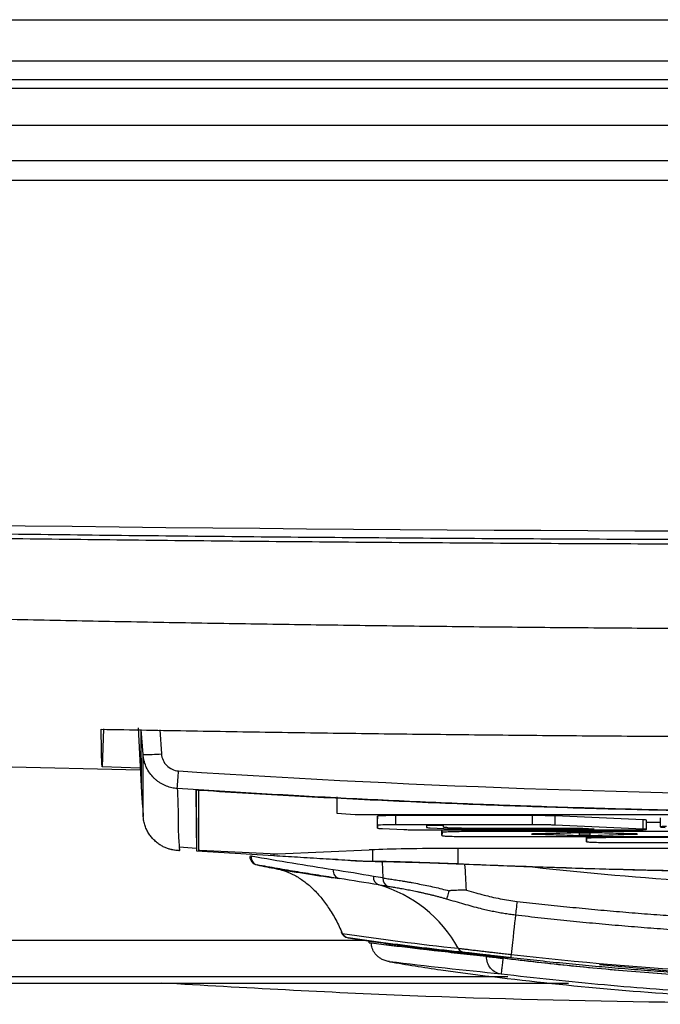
# Model space of a CAD drawing. Header units: millimetres. Extents: x 155400 to 158181, y 110534 to 115156.
# Tile 86 of 121: x 157022 to 157057, y 113661 to 113714. Entities that reach past the tile are written whole.
import ezdxf

# ---------------------------------------------------------------- set-up
doc = ezdxf.new("R2010")
doc.units = ezdxf.units.MM

msp = doc.modelspace()

# ---------------------------------------------------------------- linework, layer by layer
at = {"color": 7, "linetype": 'Continuous', "lineweight": 25}
for p, q in [((156852.324, 113714.333), (157288.824, 113714.333)), ((157280.324, 113712.083), (156860.824, 113712.083)), ((156860.824, 113711.083), (157280.324, 113711.083)), ((157289.449, 113710.583), (156851.699, 113710.583)), ((157289.449, 113708.583), (156851.699, 113708.583)), ((157139.075, 113706.653), (157002.046, 113706.653)), ((157234.576, 113705.583), (156906.573, 113705.583)), ((157026.375, 113675.768), (157026.302, 113673.685)), ((157028.258, 113675.811), (157028.424, 113672.644)), ((157028.415, 113675.718), (157028.424, 113672.644)), ((157028.53, 113674.372), (157028.436, 113675.718)), ((157029.436, 113675.709), (157029.527, 113674.404)), ((157003.017, 113674.125), (157028.377, 113673.539)), ((157028.373, 113673.623), (157026.302, 113673.685)), ((157031.571, 113669.147), (157031.57, 113672.398)), ((157039.073, 113672.068), (157039.07, 113671.172)), ((157031.432, 113670.929), (157031.432, 113669.13)), ((157041.07, 113671.11), (157100.07, 113671.11)), ((157041.288, 113671.011), (157041.288, 113670.86)), ((157041.288, 113670.512), (157041.288, 113671.011)), ((157049.721, 113671.042), (157042.288, 113671.042)), ((157042.288, 113670.543), (157042.288, 113671.042)), ((157049.721, 113670.543), (157049.721, 113671.042)), ((157055.738, 113670.811), (157050.95, 113671.023)), ((157050.95, 113670.523), (157050.95, 113671.023)), ((157056.67, 113670.927), (157056.67, 113670.428)), ((157041.288, 113670.361), (157041.288, 113670.86)), ((157041.288, 113670.512), (157041.288, 113670.361)), ((157049.721, 113670.543), (157042.288, 113670.543)), ((157044.875, 113670.494), (157043.949, 113670.494)), ((157043.949, 113670.494), (157043.949, 113670.396)), ((157044.148, 113670.376), (157045.28, 113670.326)), ((157044.874, 113670.411), (157044.875, 113670.494)), ((157045.858, 113670.351), (157045.119, 113670.383)), ((157055.738, 113670.312), (157050.95, 113670.523)), ((157055.738, 113670.312), (157055.738, 113670.811)), ((157055.919, 113670.294), (157055.919, 113670.794)), ((157056.67, 113670.67), (157055.919, 113670.67)), ((157041.557, 113670.334), (157042.715, 113670.283)), ((157043.945, 113670.263), (157054.919, 113670.263)), ((157044.795, 113669.951), (157044.795, 113670.263)), ((157044.796, 113670.124), (157044.795, 113669.951)), ((157044.796, 113670.124), (157044.796, 113670.263)), ((157046.181, 113670.312), (157053.078, 113670.312)), ((157046.295, 113669.905), (157058.811, 113669.905)), ((157046.296, 113670.17), (157046.296, 113670.263)), ((157058.812, 113670.17), (157046.296, 113670.17)), ((157052.455, 113670.34), (157046.701, 113670.34)), ((157052.183, 113670.122), (157049.827, 113670.049)), ((157049.827, 113670.026), (157052.182, 113669.953)), ((157052.253, 113670.075), (157052.253, 113670)), ((157053.078, 113670.312), (157052.455, 113670.34)), ((157052.65, 113669.623), (157052.65, 113669.905)), ((157052.65, 113669.796), (157052.65, 113669.905)), ((157052.854, 113670), (157052.854, 113670.075)), ((157055.28, 113670.049), (157052.925, 113670.122)), ((157052.925, 113669.953), (157055.28, 113670.026)), ((157054.15, 113669.843), (157054.15, 113669.905)), ((157067.563, 113669.843), (157054.15, 113669.843)), ((157030.499, 113669.351), (157030.512, 113669.139)), ((157030.499, 113669.339), (157031.43, 113669.266)), ((157052.65, 113669.796), (157052.65, 113669.623)), ((157054.15, 113669.577), (157067.562, 113669.577)), ((157030.078, 113669.189), (157030.453, 113669.137)), ((157031.432, 113669.13), (157035.648, 113668.869)), ((157031.611, 113669.142), (157031.595, 113669.143)), ((157035.443, 113668.956), (157031.611, 113669.142)), ((157035.648, 113668.952), (157035.648, 113668.869)), ((157035.858, 113668.956), (157040.831, 113669.173)), ((157041.014, 113669.181), (157041.014, 113668.563)), ((157095.49, 113669.254), (157045.659, 113669.254)), ((157045.659, 113669.254), (157045.659, 113668.427)), ((157038.755, 113668.693), (157039.118, 113668.666)), ((157039.117, 113668.654), (157041.513, 113668.53)), ((157041.547, 113668.532), (157041.584, 113667.648)), ((157009.054, 113664.268), (157040.529, 113664.268)), ((157039.689, 113664.4), (157040.89, 113664.212)), ((157040.845, 113664.218), (157040.83, 113664.22)), ((157040.841, 113664.218), (157040.845, 113664.218)), ((157040.841, 113664.119), (157040.841, 113664.218)), ((157040.841, 113664.119), (157040.954, 113664.101)), ((157048.037, 113663.356), (157048.537, 113663.317)), ((157048.377, 113662.271), (157009.054, 113662.271))]:
    msp.add_line(p, q, dxfattribs=at)
at = {"color": 7, "linetype": 'Continuous', "lineweight": 25, "flags": 128}
for points in [[(157052.422, 113670.108), (157051.209, 113670.071), (157050.256, 113670.042)], [(157050.256, 113670.033), (157051.469, 113669.996), (157052.422, 113669.967)], [(157054.851, 113670.042), (157053.638, 113670.079), (157052.685, 113670.108)], [(157052.685, 113669.967), (157053.898, 113670.004), (157054.851, 113670.033)], [(157048.789, 113665.626), (157048.768, 113665.429), (157048.745, 113665.21), (157048.719, 113664.971), (157048.69, 113664.711), (157048.659, 113664.432), (157048.627, 113664.135), (157048.592, 113663.82), (157048.555, 113663.488)]]:
    msp.add_lwpolyline(points, dxfattribs=at)
at = {"color": 7, "linetype": 'Continuous', "lineweight": 25}
for centre, radius, start, end in [((157028.821, 113680.963), 6.597, 267.4702, 276.1463), ((156929.504, 113679.928), 101.161, 355.79801, 356.34251), ((157031.734, 113670.68), 1.726, 88.9241, 95.4664), ((157040.571, 113687.34), 16.238, 264.6986, 271.7628), ((157031.593, 113669.216), 0.0729, 252.4558, 272.1014), ((157034.419, 113668.553), 0.279, 89.4049, 108.1347), ((157034.831, 113668.849), 0.5, 183.6053, 258.5881), ((157034.861, 113668.782), 0.442, 173.6082, 253.7951), ((157035.655, 113674.93), 5.977, 267.9654, 271.9472), ((157042.76, 113624.851), 44.364, 92.0902, 92.4929), ((157039.317, 113668.047), 0.446, 174.027, 254.9564), ((157041.515, 113667.689), 0.451, 174.2773, 249.2899), ((157039.407, 113660.387), 7.151, 28.7206, 74.1843), ((157042.039, 113667.606), 0.457, 174.7874, 248.2364), ((157039.414, 113664.74), 0.113, 177.7301, 246.9915), ((157039.768, 113664.893), 0.5, 203.2298, 260.468), ((157039.766, 113664.838), 0.445, 206.978, 260.0535), ((157046.069, 113664.038), 0.446, 208.8319, 261.7834), ((157057.721, 113662.418), 9.228, 173.34, 174.4639)]:
    msp.add_arc(centre, radius, start, end, dxfattribs=at)
msp.add_ellipse((157045.659, 113669.079), major_axis=(5.688, 0), ratio=0.030883, start_param=1.570796, end_param=2.488378, dxfattribs=at)
for points, knots in [([(156907.393, 113689.935), (156961.76, 113687.648), (157016.169, 113686.505), (157124.998, 113686.505), (157179.389, 113687.648), (157233.756, 113689.935)], [0, 0, 0, 0, 0.5, 0.5, 1, 1, 1, 1]), ([(157233.777, 113689.462), (157231.645, 113689.373), (157227.38, 113689.196), (157220.983, 113688.943), (157214.586, 113688.7), (157208.188, 113688.468), (157201.79, 113688.247), (157195.392, 113688.036), (157188.993, 113687.835), (157182.594, 113687.645), (157176.194, 113687.466), (157169.794, 113687.297), (157163.394, 113687.139), (157156.994, 113686.991), (157150.594, 113686.854), (157144.193, 113686.727), (157137.792, 113686.611), (157131.391, 113686.506), (157124.989, 113686.411), (157118.588, 113686.327), (157112.187, 113686.253), (157105.785, 113686.189), (157099.383, 113686.137), (157092.981, 113686.094), (157086.579, 113686.063), (157080.177, 113686.042), (157073.776, 113686.031), (157067.374, 113686.031), (157060.972, 113686.042), (157054.57, 113686.063), (157048.168, 113686.094), (157041.766, 113686.137), (157035.364, 113686.189), (157028.963, 113686.253), (157022.561, 113686.327), (157016.16, 113686.411), (157009.758, 113686.506), (157003.357, 113686.611), (156996.956, 113686.727), (156990.556, 113686.854), (156984.155, 113686.991), (156977.755, 113687.139), (156971.355, 113687.297), (156964.955, 113687.466), (156958.556, 113687.645), (156952.156, 113687.835), (156945.758, 113688.036), (156939.359, 113688.247), (156932.961, 113688.468), (156926.563, 113688.7), (156920.166, 113688.943), (156913.769, 113689.196), (156909.504, 113689.373), (156907.372, 113689.462)], [0, 0, 0, 0, 0.019608, 0.039216, 0.058824, 0.078432, 0.098039, 0.117647, 0.137255, 0.156863, 0.176471, 0.196079, 0.215687, 0.235294, 0.254902, 0.27451, 0.294118, 0.313726, 0.333334, 0.352941, 0.372549, 0.392157, 0.411765, 0.431373, 0.45098, 0.470588, 0.490196, 0.509804, 0.529412, 0.54902, 0.568627, 0.588235, 0.607843, 0.627451, 0.647059, 0.666666, 0.686274, 0.705882, 0.72549, 0.745098, 0.764706, 0.784313, 0.803921, 0.823529, 0.843137, 0.862745, 0.882353, 0.901961, 0.921568, 0.941176, 0.960784, 0.980392, 1, 1, 1, 1]), ([(156944.841, 113687.849), (156946.94, 113687.782), (156951.137, 113687.647), (156957.434, 113687.458), (156963.731, 113687.278), (156970.029, 113687.109), (156976.326, 113686.95), (156982.624, 113686.802), (156988.923, 113686.664), (156995.221, 113686.535), (157001.52, 113686.418), (157007.818, 113686.31), (157014.117, 113686.213), (157020.416, 113686.126), (157026.716, 113686.049), (157033.015, 113685.983), (157039.314, 113685.927), (157045.614, 113685.881), (157051.914, 113685.845), (157058.213, 113685.82), (157064.513, 113685.805), (157070.813, 113685.8), (157077.112, 113685.806), (157083.412, 113685.822), (157089.711, 113685.848), (157096.011, 113685.884), (157102.311, 113685.931), (157108.61, 113685.988), (157114.909, 113686.055), (157121.209, 113686.132), (157127.508, 113686.22), (157133.807, 113686.318), (157140.105, 113686.426), (157146.404, 113686.545), (157152.702, 113686.674), (157159.001, 113686.813), (157165.298, 113686.962), (157171.596, 113687.122), (157177.894, 113687.292), (157184.191, 113687.472), (157190.488, 113687.662), (157194.685, 113687.797), (157196.784, 113687.865)], [0, 0, 0, 0, 0.025, 0.050001, 0.075001, 0.100001, 0.125002, 0.150002, 0.175002, 0.200002, 0.225002, 0.250002, 0.275002, 0.300002, 0.325001, 0.350001, 0.375001, 0.400001, 0.425, 0.45, 0.475, 0.5, 0.524999, 0.549999, 0.574999, 0.599999, 0.624998, 0.649998, 0.674998, 0.699998, 0.724998, 0.749998, 0.774998, 0.799998, 0.824998, 0.849998, 0.874998, 0.899998, 0.924999, 0.949999, 0.974999, 1, 1, 1, 1]), ([(156990.312, 113682.589), (156991.89, 113682.535), (156995.045, 113682.428), (156999.778, 113682.279), (157004.512, 113682.138), (157009.246, 113682.008), (157013.98, 113681.888), (157018.714, 113681.777), (157023.449, 113681.675), (157028.184, 113681.583), (157032.92, 113681.501), (157037.655, 113681.429), (157042.392, 113681.366), (157047.128, 113681.313), (157051.865, 113681.27), (157056.602, 113681.236), (157061.339, 113681.212), (157066.077, 113681.197), (157072.218, 113681.191), (157079.763, 113681.206), (157088.711, 113681.257), (157097.657, 113681.343), (157106.603, 113681.464), (157115.547, 113681.619), (157124.49, 113681.808), (157133.432, 113682.033), (157142.373, 113682.289), (157148.333, 113682.489), (157151.312, 113682.589)], [0, 0, 0, 0, 0.029408, 0.058816, 0.088223, 0.117632, 0.14704, 0.176449, 0.205859, 0.235269, 0.26468, 0.294092, 0.323505, 0.35292, 0.382336, 0.411753, 0.441172, 0.470593, 0.500016, 0.555586, 0.61115, 0.666709, 0.722264, 0.777815, 0.833363, 0.888909, 0.944455, 1, 1, 1, 1]), ([(157026.258, 113675.739), (157027.899, 113675.709), (157031.181, 113675.649), (157036.105, 113675.571), (157041.028, 113675.504), (157045.953, 113675.447), (157050.877, 113675.4), (157055.801, 113675.363), (157060.726, 113675.337), (157065.651, 113675.321), (157070.575, 113675.315), (157075.5, 113675.32), (157080.425, 113675.335), (157085.349, 113675.36), (157090.273, 113675.396), (157095.198, 113675.442), (157100.122, 113675.498), (157105.045, 113675.565), (157109.969, 113675.641), (157113.251, 113675.7), (157114.892, 113675.73)], [0, 0, 0, 0, 0.055552, 0.111105, 0.16666, 0.222216, 0.277773, 0.333331, 0.388889, 0.444448, 0.500007, 0.555565, 0.611124, 0.666681, 0.722238, 0.777793, 0.833348, 0.8889, 0.944451, 1, 1, 1, 1]), ([(157026.302, 113673.685), (157026.3, 113673.71), (157026.297, 113673.76), (157026.291, 113673.848), (157026.286, 113673.946), (157026.282, 113674.055), (157026.278, 113674.174), (157026.274, 113674.305), (157026.271, 113674.446), (157026.268, 113674.598), (157026.265, 113674.761), (157026.263, 113674.935), (157026.261, 113675.119), (157026.259, 113675.314), (157026.258, 113675.52), (157026.258, 113675.666), (157026.258, 113675.739)], [0, 0, 0, 0, 0.071485, 0.142957, 0.214419, 0.285871, 0.357313, 0.428746, 0.500172, 0.571591, 0.643003, 0.71441, 0.785812, 0.857211, 0.928607, 1, 1, 1, 1]), ([(156972.812, 113675.552), (156972.812, 113674.872), (156972.812, 113674.186), (156972.812, 113672.805), (156972.812, 113672.11), (156972.812, 113670.018), (156972.812, 113668.614), (156972.812, 113666.521), (156972.812, 113665.825), (156972.812, 113664.788), (156972.812, 113664.357), (156972.812, 113663.907), (156972.812, 113663.8), (156972.812, 113663.773), (156972.812, 113663.768), (156972.814, 113663.757), (156972.818, 113663.753), (156972.832, 113663.739), (156972.848, 113663.731), (156972.905, 113663.708), (156972.956, 113663.694), (156973.081, 113663.669), (156973.154, 113663.656), (156973.403, 113663.621), (156973.607, 113663.599), (156974.007, 113663.564), (156974.156, 113663.552), (156974.421, 113663.534), (156974.516, 113663.528), (156974.675, 113663.518), (156974.732, 113663.514), (156974.843, 113663.508), (156975.788, 113663.45), (156976.745, 113663.392), (156979.472, 113663.227), (156981.322, 113663.114), (156985.042, 113662.889), (156986.912, 113662.775), (156990.619, 113662.55), (156992.456, 113662.439), (156995.156, 113662.275), (156996.158, 113662.214), (156997.146, 113662.154), (156997.365, 113662.141), (156997.475, 113662.134), (156997.802, 113662.115), (156998.019, 113662.103), (156998.676, 113662.072), (156999.121, 113662.054), (157000.045, 113662.023), (157000.523, 113662.009), (157001.535, 113661.984), (157002.067, 113661.973), (157002.937, 113661.959), (157003.239, 113661.955), (157003.878, 113661.947), (157004.215, 113661.944), (157004.946, 113661.938), (157005.34, 113661.935), (157006.016, 113661.932), (157006.256, 113661.932), (157006.662, 113661.931), (157006.807, 113661.931), (157007.099, 113661.931), (157011.921, 113661.931), (157021.622, 113661.931), (157031.496, 113661.931), (157041.499, 113661.931), (157046.566, 113661.931), (157051.67, 113661.931)], [0, 0, 0, 0, 0.125, 0.125, 0.25, 0.25, 0.5, 0.5, 0.625, 0.625, 0.6875, 0.703125, 0.707031, 0.707031, 0.708008, 0.708008, 0.708984, 0.708984, 0.710937, 0.710937, 0.714844, 0.714844, 0.71875, 0.71875, 0.726562, 0.726562, 0.730469, 0.730469, 0.732422, 0.732422, 0.733398, 0.733398, 0.734375, 0.75, 0.75, 0.78125, 0.78125, 0.8125, 0.8125, 0.84375, 0.84375, 0.859375, 0.861328, 0.861328, 0.863281, 0.863281, 0.867187, 0.867187, 0.875, 0.875, 0.882812, 0.882812, 0.890625, 0.890625, 0.894531, 0.894531, 0.898437, 0.898437, 0.902344, 0.902344, 0.904297, 0.904297, 0.905273, 0.905273, 0.90625, 0.9375, 0.96875, 0.96875, 1, 1, 1, 1]), ([(157030.393, 113672.515), (157030.344, 113672.519), (157030.246, 113672.528), (157030.098, 113672.555), (157029.948, 113672.594), (157029.799, 113672.645), (157029.652, 113672.709), (157029.507, 113672.787), (157029.368, 113672.877), (157029.236, 113672.979), (157029.072, 113673.129), (157028.88, 113673.355), (157028.718, 113673.635), (157028.614, 113673.907), (157028.554, 113674.139), (157028.538, 113674.296), (157028.53, 113674.372)], [0, 0, 0, 0, 0.051005, 0.103439, 0.157208, 0.212198, 0.268274, 0.32528, 0.383047, 0.441385, 0.500098, 0.615585, 0.749807, 0.835885, 0.919436, 1, 1, 1, 1]), ([(157028.539, 113670.994), (157028.539, 113671.025), (157028.539, 113671.062), (157028.538, 113671.132), (157028.538, 113671.167), (157028.538, 113671.272), (157028.538, 113671.343), (157028.537, 113671.554), (157028.537, 113671.695), (157028.536, 113672.118), (157028.535, 113672.4), (157028.533, 113673.246), (157028.531, 113673.809), (157028.53, 113674.372)], [0, 0, 0, 0, 0.03125, 0.03125, 0.0625, 0.0625, 0.125, 0.125, 0.25, 0.25, 0.5, 0.5, 1, 1, 1, 1]), ([(157029.527, 113674.404), (157029.544, 113674.163), (157029.649, 113673.934), (157029.989, 113673.595), (157030.218, 113673.49), (157030.459, 113673.474)], [0, 0, 0, 0, 0.5, 0.5, 1, 1, 1, 1]), ([(157030.459, 113673.474), (157043.831, 113672.59), (157057.203, 113672.149), (157083.946, 113672.149), (157097.318, 113672.59), (157110.69, 113673.474)], [0, 0, 0, 0, 0.5, 0.5, 1, 1, 1, 1]), ([(157110.756, 113672.515), (157109.991, 113672.465), (157108.462, 113672.366), (157106.168, 113672.228), (157103.874, 113672.097), (157101.58, 113671.976), (157099.285, 113671.863), (157096.99, 113671.759), (157094.696, 113671.664), (157092.401, 113671.577), (157090.106, 113671.499), (157087.811, 113671.43), (157085.515, 113671.369), (157083.22, 113671.317), (157080.925, 113671.274), (157078.629, 113671.239), (157076.333, 113671.213), (157074.037, 113671.196), (157071.741, 113671.187), (157069.445, 113671.187), (157067.149, 113671.195), (157064.853, 113671.213), (157062.556, 113671.239), (157060.26, 113671.273), (157057.963, 113671.317), (157055.666, 113671.368), (157053.369, 113671.429), (157051.072, 113671.498), (157048.775, 113671.576), (157046.477, 113671.663), (157044.18, 113671.758), (157041.882, 113671.863), (157039.585, 113671.975), (157037.287, 113672.097), (157034.989, 113672.227), (157032.691, 113672.366), (157031.159, 113672.465), (157030.393, 113672.515)], [0, 0, 0, 0, 0.028583, 0.057162, 0.085735, 0.114304, 0.14287, 0.171431, 0.19999, 0.228546, 0.257099, 0.28565, 0.3142, 0.342749, 0.371297, 0.399845, 0.428393, 0.456941, 0.485491, 0.514041, 0.542594, 0.571148, 0.599705, 0.628265, 0.656829, 0.685396, 0.713967, 0.742543, 0.771124, 0.79971, 0.828302, 0.856901, 0.885506, 0.914118, 0.942737, 0.971365, 1, 1, 1, 1]), ([(157030.393, 113672.515), (157030.411, 113672.14), (157030.446, 113671.389), (157030.426, 113670.333), (157030.477, 113669.655), (157030.499, 113669.351)], [0, 0, 0, 0, 0.355636, 0.711272, 1, 1, 1, 1]), ([(157031.42, 113672.421), (157031.421, 113672.14), (157031.423, 113671.595), (157031.425, 113670.904), (157031.427, 113670.355), (157031.428, 113669.975), (157031.43, 113669.655), (157031.43, 113669.42), (157031.431, 113669.249), (157031.431, 113669.163), (157031.432, 113669.13)], [0, 0, 0, 0, 0.2572637, 0.5000023, 0.6250037, 0.750005, 0.8406302, 0.9125043, 0.9656276, 1, 1, 1, 1]), ([(157109.73, 113672.42), (157108.889, 113672.368), (157107.207, 113672.262), (157104.684, 113672.117), (157102.16, 113671.982), (157099.636, 113671.857), (157097.112, 113671.743), (157094.587, 113671.639), (157092.061, 113671.545), (157089.536, 113671.462), (157087.01, 113671.389), (157084.483, 113671.327), (157081.956, 113671.275), (157079.429, 113671.233), (157076.902, 113671.202), (157074.374, 113671.181), (157071.846, 113671.171), (157069.318, 113671.171), (157066.79, 113671.181), (157064.262, 113671.202), (157061.734, 113671.233), (157059.206, 113671.275), (157056.678, 113671.327), (157054.151, 113671.389), (157051.624, 113671.462), (157049.097, 113671.545), (157046.57, 113671.639), (157044.044, 113671.743), (157041.518, 113671.857), (157038.993, 113671.982), (157036.468, 113672.117), (157033.943, 113672.262), (157032.261, 113672.368), (157031.42, 113672.421)], [0, 0, 0, 0, 0.032255, 0.064508, 0.096759, 0.129008, 0.161257, 0.193505, 0.225752, 0.258, 0.290248, 0.322497, 0.354748, 0.387, 0.419255, 0.451512, 0.483772, 0.516035, 0.548298, 0.580561, 0.612823, 0.645086, 0.677349, 0.709611, 0.741874, 0.774138, 0.806402, 0.838666, 0.870931, 0.903197, 0.935464, 0.967731, 1, 1, 1, 1]), ([(157031.432, 113670.929), (157031.431, 113670.95), (157031.431, 113671), (157031.431, 113671.095), (157031.43, 113671.222), (157031.43, 113671.352), (157031.429, 113671.478), (157031.429, 113671.593), (157031.429, 113671.713), (157031.428, 113671.834), (157031.428, 113671.98), (157031.427, 113672.156), (157031.427, 113672.313), (157031.426, 113672.401), (157031.426, 113672.42)], [0, 0, 0, 0, 0.04676, 0.113447, 0.200063, 0.306606, 0.376295, 0.451195, 0.536172, 0.614437, 0.690378, 0.825988, 0.961598, 1, 1, 1, 1]), ([(157030.512, 113669.139), (157030.469, 113669.14), (157030.377, 113669.142), (157030.231, 113669.159), (157030.072, 113669.189), (157029.901, 113669.237), (157029.72, 113669.306), (157029.532, 113669.4), (157029.342, 113669.524), (157029.163, 113669.672), (157029.001, 113669.843), (157028.857, 113670.035), (157028.734, 113670.25), (157028.636, 113670.485), (157028.567, 113670.735), (157028.548, 113670.907), (157028.539, 113670.994)], [0, 0, 0, 0, 0.044046, 0.09315, 0.147512, 0.207286, 0.27255, 0.343271, 0.419281, 0.500238, 0.576741, 0.656998, 0.740322, 0.825891, 0.912776, 1, 1, 1, 1]), ([(157042.288, 113671.042), (157042.156, 113671.042), (157042.027, 113671.041), (157041.785, 113671.038), (157041.674, 113671.036), (157041.397, 113671.028), (157041.288, 113671.02), (157041.288, 113671.011)], [0, 0, 0, 0, 0.25, 0.25, 0.5, 0.5, 1, 1, 1, 1]), ([(157050.95, 113671.023), (157050.88, 113671.026), (157050.801, 113671.028), (157050.621, 113671.033), (157050.52, 113671.035), (157050.203, 113671.04), (157049.963, 113671.042), (157049.721, 113671.042)], [0, 0, 0, 0, 0.25, 0.25, 0.5, 0.5, 1, 1, 1, 1]), ([(157042.288, 113670.543), (157042.156, 113670.543), (157042.027, 113670.542), (157041.785, 113670.539), (157041.674, 113670.536), (157041.397, 113670.528), (157041.288, 113670.52), (157041.288, 113670.512)], [0, 0, 0, 0, 0.25, 0.25, 0.5, 0.5, 1, 1, 1, 1]), ([(157041.288, 113670.361), (157041.288, 113670.356), (157041.311, 113670.351), (157041.402, 113670.342), (157041.469, 113670.338), (157041.557, 113670.334)], [0, 0, 0, 0, 0.5, 0.5, 1, 1, 1, 1]), ([(157043.949, 113670.396), (157043.949, 113670.392), (157043.966, 113670.389), (157044.033, 113670.382), (157044.083, 113670.379), (157044.148, 113670.376)], [0, 0, 0, 0, 0.5, 0.5, 1, 1, 1, 1]), ([(157045.119, 113670.383), (157045.073, 113670.385), (157045.03, 113670.387), (157044.959, 113670.392), (157044.932, 113670.394), (157044.876, 113670.401), (157044.874, 113670.406), (157044.874, 113670.411)], [0, 0, 0, 0, 0.25, 0.25, 0.5, 0.5, 1, 1, 1, 1]), ([(157050.95, 113670.523), (157050.88, 113670.526), (157050.801, 113670.529), (157050.621, 113670.533), (157050.52, 113670.536), (157050.203, 113670.541), (157049.963, 113670.543), (157049.721, 113670.543)], [0, 0, 0, 0, 0.25, 0.25, 0.5, 0.5, 1, 1, 1, 1]), ([(157055.913, 113670.794), (157055.915, 113670.795), (157055.924, 113670.798), (157055.873, 113670.804), (157055.783, 113670.809), (157055.738, 113670.811)], [0, 0, 0, 0, 0.080074, 0.539254, 1, 1, 1, 1]), ([(157057.019, 113670.457), (157056.914, 113670.453), (157056.831, 113670.449), (157056.712, 113670.44), (157056.679, 113670.435), (157056.657, 113670.419), (157056.751, 113670.409), (157056.938, 113670.401)], [0, 0, 0, 0, 0.25, 0.25, 0.5, 0.5, 1, 1, 1, 1]), ([(157042.715, 113670.283), (157042.784, 113670.28), (157042.864, 113670.277), (157043.044, 113670.272), (157043.145, 113670.27), (157043.357, 113670.267), (157043.471, 113670.265), (157043.705, 113670.264), (157043.824, 113670.263), (157043.945, 113670.263)], [0, 0, 0, 0, 0.25, 0.25, 0.5, 0.5, 0.75, 0.75, 1, 1, 1, 1]), ([(157044.795, 113669.951), (157044.795, 113669.945), (157044.834, 113669.939), (157044.947, 113669.93), (157044.993, 113669.928), (157045.102, 113669.923), (157045.165, 113669.92), (157045.372, 113669.914), (157045.539, 113669.911), (157045.9, 113669.906), (157046.097, 113669.905), (157046.295, 113669.905)], [0, 0, 0, 0, 0.25, 0.25, 0.375, 0.375, 0.5, 0.5, 0.75, 0.75, 1, 1, 1, 1]), ([(157046.296, 113670.17), (157046.098, 113670.17), (157045.903, 113670.169), (157045.631, 113670.166), (157045.545, 113670.164), (157045.382, 113670.161), (157045.305, 113670.159), (157045.097, 113670.152), (157044.985, 113670.147), (157044.836, 113670.136), (157044.796, 113670.13), (157044.796, 113670.124)], [0, 0, 0, 0, 0.25, 0.25, 0.375, 0.375, 0.5, 0.5, 0.75, 0.75, 1, 1, 1, 1]), ([(157045.28, 113670.326), (157045.332, 113670.324), (157045.386, 113670.322), (157045.509, 113670.318), (157045.582, 113670.316), (157045.739, 113670.314), (157045.826, 113670.313), (157046.002, 113670.312), (157046.091, 113670.312), (157046.181, 113670.312)], [0, 0, 0, 0, 0.25, 0.25, 0.5, 0.5, 0.75, 0.75, 1, 1, 1, 1]), ([(157046.701, 113670.34), (157046.62, 113670.34), (157046.54, 113670.34), (157046.38, 113670.34), (157046.301, 113670.341), (157046.149, 113670.342), (157046.077, 113670.343), (157045.956, 113670.347), (157045.904, 113670.349), (157045.858, 113670.351)], [0, 0, 0, 0, 0.25, 0.25, 0.5, 0.5, 0.75, 0.75, 1, 1, 1, 1]), ([(157049.827, 113670.049), (157049.729, 113670.046), (157049.674, 113670.042), (157049.673, 113670.033), (157049.729, 113670.029), (157049.827, 113670.026)], [0, 0, 0, 0, 0.5, 0.5, 1, 1, 1, 1]), ([(157050.256, 113670.042), (157050.24, 113670.041), (157050.225, 113670.04), (157050.207, 113670.039), (157050.202, 113670.038), (157050.202, 113670.037), (157050.207, 113670.036), (157050.225, 113670.035), (157050.239, 113670.034), (157050.256, 113670.033)], [0, 0, 0, 0, 0.25, 0.25, 0.5, 0.5, 0.75, 0.75, 1, 1, 1, 1]), ([(157052.182, 113669.953), (157052.28, 113669.95), (157052.416, 113669.949), (157052.69, 113669.949), (157052.826, 113669.95), (157052.925, 113669.953)], [0, 0, 0, 0, 0.5, 0.5, 1, 1, 1, 1]), ([(157052.925, 113670.122), (157052.827, 113670.125), (157052.691, 113670.126), (157052.417, 113670.126), (157052.281, 113670.125), (157052.183, 113670.122)], [0, 0, 0, 0, 0.5, 0.5, 1, 1, 1, 1]), ([(157052.854, 113670.075), (157052.853, 113670.076), (157052.846, 113670.077), (157052.816, 113670.079), (157052.794, 113670.08), (157052.711, 113670.083), (157052.632, 113670.084), (157052.476, 113670.084), (157052.398, 113670.083), (157052.314, 113670.08), (157052.292, 113670.079), (157052.261, 113670.077), (157052.255, 113670.076), (157052.253, 113670.075)], [0, 0, 0, 0, 0.125, 0.125, 0.25, 0.25, 0.5, 0.5, 0.75, 0.75, 0.875, 0.875, 1, 1, 1, 1]), ([(157052.253, 113670), (157052.253, 113669.998), (157052.286, 113669.996), (157052.397, 113669.992), (157052.475, 113669.991), (157052.632, 113669.991), (157052.71, 113669.992), (157052.822, 113669.996), (157052.854, 113669.998), (157052.854, 113670)], [0, 0, 0, 0, 0.25, 0.25, 0.5, 0.5, 0.75, 0.75, 1, 1, 1, 1]), ([(157052.685, 113670.108), (157052.667, 113670.109), (157052.648, 113670.109), (157052.603, 113670.11), (157052.579, 113670.11), (157052.53, 113670.11), (157052.505, 113670.11), (157052.46, 113670.109), (157052.441, 113670.109), (157052.422, 113670.108)], [0, 0, 0, 0, 0.25, 0.25, 0.5, 0.5, 0.75, 0.75, 1, 1, 1, 1]), ([(157052.422, 113669.967), (157052.44, 113669.966), (157052.459, 113669.966), (157052.505, 113669.965), (157052.528, 113669.965), (157052.577, 113669.965), (157052.602, 113669.965), (157052.647, 113669.966), (157052.667, 113669.966), (157052.685, 113669.967)], [0, 0, 0, 0, 0.25, 0.25, 0.5, 0.5, 0.75, 0.75, 1, 1, 1, 1]), ([(157054.15, 113669.843), (157053.952, 113669.843), (157053.758, 113669.841), (157053.486, 113669.838), (157053.399, 113669.837), (157053.236, 113669.833), (157053.159, 113669.831), (157052.952, 113669.825), (157052.84, 113669.82), (157052.69, 113669.809), (157052.65, 113669.802), (157052.65, 113669.796)], [0, 0, 0, 0, 0.25, 0.25, 0.375, 0.375, 0.5, 0.5, 0.75, 0.75, 1, 1, 1, 1]), ([(157054.851, 113670.033), (157054.867, 113670.034), (157054.882, 113670.035), (157054.901, 113670.036), (157054.905, 113670.037), (157054.905, 113670.038), (157054.901, 113670.039), (157054.882, 113670.04), (157054.868, 113670.041), (157054.851, 113670.042)], [0, 0, 0, 0, 0.25, 0.25, 0.5, 0.5, 0.75, 0.75, 1, 1, 1, 1]), ([(157054.919, 113670.263), (157055.01, 113670.263), (157055.1, 113670.263), (157055.275, 113670.265), (157055.36, 113670.266), (157055.592, 113670.27), (157055.722, 113670.275), (157055.89, 113670.285), (157055.928, 113670.29), (157055.905, 113670.302), (157055.843, 113670.307), (157055.738, 113670.312)], [0, 0, 0, 0, 0.125, 0.125, 0.25, 0.25, 0.5, 0.5, 0.75, 0.75, 1, 1, 1, 1]), ([(157055.28, 113670.026), (157055.378, 113670.029), (157055.433, 113670.033), (157055.434, 113670.042), (157055.378, 113670.046), (157055.28, 113670.049)], [0, 0, 0, 0, 0.5, 0.5, 1, 1, 1, 1]), ([(157052.65, 113669.623), (157052.65, 113669.617), (157052.689, 113669.611), (157052.801, 113669.603), (157052.847, 113669.6), (157052.956, 113669.595), (157053.019, 113669.593), (157053.227, 113669.586), (157053.394, 113669.583), (157053.754, 113669.578), (157053.951, 113669.577), (157054.15, 113669.577)], [0, 0, 0, 0, 0.25, 0.25, 0.375, 0.375, 0.5, 0.5, 0.75, 0.75, 1, 1, 1, 1]), ([(157030.512, 113669.139), (157030.515, 113669.138), (157030.522, 113669.138), (157030.531, 113669.137), (157030.535, 113669.136)], [0, 0, 0, 0, 0.500026, 1, 1, 1, 1]), ([(157035.648, 113668.869), (157036.074, 113668.843), (157036.969, 113668.788), (157038.31, 113668.704), (157039.338, 113668.639), (157040.008, 113668.593), (157040.455, 113668.567), (157040.79, 113668.564), (157041.014, 113668.563)], [0, 0, 0, 0, 0.23808, 0.500053, 0.750096, 0.81261, 0.875103, 1, 1, 1, 1]), ([(157039.201, 113667.617), (157038.824, 113667.675), (157038.072, 113667.791), (157036.95, 113667.974), (157035.84, 113668.162), (157035.104, 113668.293), (157034.737, 113668.358)], [0, 0, 0, 0, 0.2537078, 0.5049432, 0.7537071, 1, 1, 1, 1]), ([(157041.014, 113668.563), (157041.06, 113668.563), (157041.155, 113668.562), (157041.309, 113668.561), (157041.475, 113668.559), (157041.656, 113668.556), (157041.851, 113668.552), (157042.06, 113668.548), (157042.284, 113668.543), (157042.523, 113668.537), (157042.777, 113668.53), (157043.131, 113668.52), (157043.638, 113668.504), (157044.301, 113668.481), (157044.934, 113668.457), (157045.385, 113668.439), (157045.597, 113668.43), (157045.659, 113668.427)], [0, 0, 0, 0, 0.043586, 0.088603, 0.135052, 0.182932, 0.232245, 0.28299, 0.335167, 0.388776, 0.443817, 0.50029, 0.612027, 0.750527, 0.882916, 0.96609, 1, 1, 1, 1]), ([(157046.047, 113668.385), (157045.629, 113668.404), (157045.198, 113668.421), (157044.347, 113668.453), (157043.928, 113668.466), (157043.134, 113668.49), (157042.76, 113668.5), (157042.089, 113668.518), (157041.793, 113668.525), (157041.547, 113668.532)], [0, 0, 0, 0, 0.25, 0.25, 0.5, 0.5, 0.75, 0.75, 1, 1, 1, 1]), ([(157045.659, 113668.427), (157046.484, 113668.394), (157048.135, 113668.327), (157050.614, 113668.239), (157053.096, 113668.161), (157055.582, 113668.094), (157058.072, 113668.037), (157060.566, 113667.99), (157063.064, 113667.954), (157065.565, 113667.928), (157068.07, 113667.912), (157071.13, 113667.906), (157074.741, 113667.919), (157078.901, 113667.962), (157083.056, 113668.034), (157087.206, 113668.135), (157091.35, 113668.262), (157094.111, 113668.372), (157095.49, 113668.426)], [0, 0, 0, 0, 0.049692, 0.099451, 0.149279, 0.199175, 0.249142, 0.299179, 0.349289, 0.39947, 0.449726, 0.500055, 0.583623, 0.667088, 0.750454, 0.833725, 0.916906, 1, 1, 1, 1]), ([(157049.715, 113668.247), (157049.102, 113668.268), (157047.88, 113668.312), (157046.657, 113668.361), (157046.047, 113668.385)], [0, 0, 0, 0, 0.501345, 1, 1, 1, 1]), ([(157091.426, 113668.246), (157090.653, 113668.22), (157089.107, 113668.168), (157086.788, 113668.101), (157084.468, 113668.043), (157082.149, 113667.993), (157079.831, 113667.953), (157077.514, 113667.921), (157075.199, 113667.899), (157072.884, 113667.886), (157069.952, 113667.88), (157066.4, 113667.892), (157062.228, 113667.936), (157058.055, 113668.009), (157053.884, 113668.11), (157051.105, 113668.201), (157049.715, 113668.247)], [0, 0, 0, 0, 0.0555954, 0.1112285, 0.1668598, 0.2224584, 0.278026, 0.3335635, 0.3890717, 0.4445514, 0.5000042, 0.5999331, 0.6999768, 0.8000194, 0.9000209, 1, 1, 1, 1]), ([(157035.792, 113668.149), (157035.802, 113668.147), (157035.843, 113668.139), (157035.939, 113668.117), (157036.093, 113668.077), (157036.379, 113667.984), (157036.782, 113667.804), (157037.266, 113667.499), (157037.743, 113667.103), (157038.191, 113666.628), (157038.552, 113666.148), (157038.823, 113665.723), (157039.02, 113665.375), (157039.203, 113665.015), (157039.314, 113664.761), (157039.369, 113664.636)], [0, 0, 0, 0, 0.008079, 0.031919, 0.071649, 0.125069, 0.24915, 0.379371, 0.498611, 0.627342, 0.748117, 0.813249, 0.876946, 0.939197, 1, 1, 1, 1]), ([(157041.87, 113667.182), (157041.784, 113667.196), (157041.612, 113667.223), (157041.441, 113667.252), (157041.356, 113667.267)], [0, 0, 0, 0, 0.4983144, 1, 1, 1, 1]), ([(157041.584, 113667.648), (157041.626, 113667.642), (157041.71, 113667.631), (157041.845, 113667.611), (157041.988, 113667.591), (157042.138, 113667.568), (157042.295, 113667.544), (157042.458, 113667.518), (157042.628, 113667.49), (157042.803, 113667.46), (157042.984, 113667.429), (157043.236, 113667.383), (157043.564, 113667.322), (157043.97, 113667.24), (157044.377, 113667.152), (157044.782, 113667.057), (157045.049, 113666.988), (157045.181, 113666.953)], [0, 0, 0, 0, 0.050102, 0.100184, 0.150248, 0.200295, 0.250328, 0.300348, 0.350357, 0.400357, 0.450349, 0.500336, 0.604302, 0.706224, 0.806128, 0.904043, 1, 1, 1, 1]), ([(157045.042, 113666.499), (157044.979, 113666.517), (157044.854, 113666.553), (157044.667, 113666.604), (157044.482, 113666.653), (157044.298, 113666.699), (157044.117, 113666.743), (157043.94, 113666.784), (157043.765, 113666.824), (157043.595, 113666.861), (157043.428, 113666.897), (157043.208, 113666.942), (157042.939, 113666.995), (157042.634, 113667.052), (157042.352, 113667.103), (157042.094, 113667.146), (157041.944, 113667.17), (157041.87, 113667.182)], [0, 0, 0, 0, 0.051399, 0.102456, 0.153195, 0.203645, 0.253834, 0.303783, 0.353369, 0.402545, 0.451325, 0.499719, 0.600841, 0.701197, 0.801032, 0.900563, 1, 1, 1, 1]), ([(157045.181, 113666.953), (157045.15, 113666.849), (157045.118, 113666.745), (157045.068, 113666.583), (157045.05, 113666.524), (157045.042, 113666.499)], [0, 0, 0, 0, 0.5, 0.5, 1, 1, 1, 1]), ([(157046.12, 113666.988), (157046.065, 113666.988), (157045.95, 113666.986), (157045.772, 113666.981), (157045.584, 113666.973), (157045.386, 113666.964), (157045.25, 113666.957), (157045.181, 113666.953)], [0, 0, 0, 0, 0.180538, 0.370818, 0.570846, 0.780595, 1, 1, 1, 1]), ([(157046.121, 113666.989), (157046.291, 113666.939), (157046.611, 113666.846), (157047.066, 113666.724), (157047.51, 113666.614), (157047.957, 113666.519), (157048.421, 113666.436), (157048.727, 113666.397), (157048.878, 113666.377)], [0, 0, 0, 0, 0.187883, 0.354405, 0.499622, 0.672532, 0.839246, 1, 1, 1, 1]), ([(157048.789, 113665.626), (157048.684, 113665.639), (157048.475, 113665.665), (157048.161, 113665.713), (157047.846, 113665.769), (157047.531, 113665.832), (157047.213, 113665.903), (157046.697, 113666.027), (157045.972, 113666.226), (157045.356, 113666.407), (157045.042, 113666.499)], [0, 0, 0, 0, 0.082291, 0.16447, 0.247225, 0.330844, 0.415001, 0.500268, 0.744803, 1, 1, 1, 1]), ([(157048.878, 113666.377), (157048.864, 113666.26), (157048.846, 113666.101), (157048.812, 113665.814), (157048.797, 113665.688), (157048.789, 113665.626)], [0, 0, 0, 0, 0.5, 0.5, 1, 1, 1, 1]), ([(157048.878, 113666.377), (157049.329, 113666.326), (157050.23, 113666.224), (157051.583, 113666.084), (157052.937, 113665.952), (157054.291, 113665.83), (157055.646, 113665.718), (157057.001, 113665.616), (157058.356, 113665.523), (157059.712, 113665.44), (157061.069, 113665.367), (157062.425, 113665.303), (157063.783, 113665.25), (157065.14, 113665.206), (157066.498, 113665.171), (157067.857, 113665.147), (157069.215, 113665.132), (157071.027, 113665.125), (157073.292, 113665.141), (157076.007, 113665.199), (157078.722, 113665.295), (157081.435, 113665.431), (157084.147, 113665.605), (157086.857, 113665.819), (157089.567, 113666.069), (157091.37, 113666.268), (157092.273, 113666.368)], [0, 0, 0, 0, 0.031301, 0.0625877, 0.0938617, 0.1251246, 0.156378, 0.1876235, 0.2188628, 0.2500974, 0.2813289, 0.3125589, 0.3437891, 0.375021, 0.4062563, 0.4374965, 0.4687433, 0.4999982, 0.5624754, 0.6249335, 0.6873853, 0.7498438, 0.8123217, 0.8748319, 0.9373871, 1, 1, 1, 1]), ([(157092.36, 113665.626), (157091.893, 113665.572), (157090.96, 113665.466), (157089.559, 113665.319), (157088.157, 113665.181), (157086.755, 113665.055), (157085.352, 113664.939), (157083.949, 113664.834), (157082.544, 113664.739), (157081.14, 113664.655), (157079.734, 113664.581), (157078.329, 113664.517), (157076.922, 113664.465), (157075.515, 113664.422), (157074.107, 113664.391), (157072.699, 113664.37), (157071.29, 113664.359), (157069.881, 113664.359), (157068.471, 113664.369), (157067.06, 113664.391), (157065.65, 113664.422), (157064.241, 113664.464), (157062.832, 113664.517), (157061.424, 113664.58), (157060.017, 113664.654), (157058.61, 113664.739), (157057.205, 113664.834), (157055.8, 113664.939), (157054.396, 113665.055), (157052.993, 113665.181), (157051.591, 113665.319), (157050.189, 113665.465), (157049.256, 113665.572), (157048.789, 113665.626)], [0, 0, 0, 0, 0.032271, 0.06453, 0.096779, 0.129019, 0.161254, 0.193483, 0.225709, 0.257934, 0.290159, 0.322386, 0.354616, 0.386852, 0.419094, 0.451345, 0.483607, 0.515881, 0.548173, 0.580475, 0.612778, 0.645073, 0.677357, 0.709633, 0.741901, 0.774164, 0.806424, 0.838681, 0.870939, 0.903198, 0.93546, 0.967727, 1, 1, 1, 1]), ([(157046.005, 113663.597), (157045.641, 113663.635), (157044.919, 113663.712), (157043.843, 113663.837), (157042.782, 113663.969), (157041.737, 113664.106), (157040.708, 113664.249), (157040.027, 113664.35), (157039.689, 113664.4)], [0, 0, 0, 0, 0.172711, 0.343003, 0.510878, 0.676335, 0.839376, 1, 1, 1, 1]), ([(157040.83, 113664.22), (157041.235, 113664.163), (157042.051, 113664.047), (157043.287, 113663.887), (157044.546, 113663.734), (157045.827, 113663.589), (157046.69, 113663.502), (157047.125, 113663.458)], [0, 0, 0, 0, 0.192846, 0.389269, 0.589268, 0.792845, 1, 1, 1, 1]), ([(157047.214, 113663.383), (157046.742, 113663.432), (157045.826, 113663.527), (157044.493, 113663.675), (157043.241, 113663.821), (157042.07, 113663.962), (157041.317, 113664.057), (157040.953, 113664.102)], [0, 0, 0, 0, 0.225599, 0.438398, 0.638398, 0.825598, 1, 1, 1, 1]), ([(157041.933, 113663.097), (157041.892, 113663.104), (157041.811, 113663.116), (157041.698, 113663.15), (157041.597, 113663.192), (157041.506, 113663.238), (157041.427, 113663.286), (157041.358, 113663.335), (157041.299, 113663.383), (157041.224, 113663.453), (157041.14, 113663.552), (157041.056, 113663.686), (157040.998, 113663.824), (157040.96, 113663.963), (157040.956, 113664.057), (157040.954, 113664.102)], [0, 0, 0, 0, 0.082567, 0.159825, 0.231926, 0.2984, 0.359279, 0.414594, 0.464381, 0.508673, 0.61629, 0.718793, 0.816698, 0.910512, 1, 1, 1, 1]), ([(157045.678, 113663.823), (157045.703, 113663.82), (157045.754, 113663.815), (157045.842, 113663.805), (157045.938, 113663.794), (157046.043, 113663.782), (157046.156, 113663.768), (157046.277, 113663.754), (157046.406, 113663.739), (157046.543, 113663.723), (157046.686, 113663.706), (157046.862, 113663.685), (157047.077, 113663.66), (157047.337, 113663.629), (157047.617, 113663.596), (157047.916, 113663.562), (157048.23, 113663.526), (157048.446, 113663.501), (157048.555, 113663.488)], [0, 0, 0, 0, 0.049878, 0.100056, 0.150038, 0.199759, 0.249391, 0.299115, 0.349064, 0.399253, 0.449322, 0.499347, 0.576283, 0.655554, 0.73722, 0.822025, 0.910014, 1, 1, 1, 1]), ([(157048.536, 113663.309), (157048.482, 113663.315), (157048.375, 113663.327), (157048.216, 113663.345), (157048.057, 113663.363), (157047.9, 113663.381), (157047.668, 113663.408), (157047.368, 113663.443), (157047.019, 113663.483), (157046.7, 113663.519), (157046.451, 113663.548), (157046.262, 113663.569), (157046.119, 113663.585), (157046.043, 113663.593), (157046.005, 113663.597)], [0, 0, 0, 0, 0.050332, 0.100421, 0.150436, 0.200543, 0.250912, 0.375837, 0.500752, 0.625637, 0.750448, 0.833814, 0.916737, 1, 1, 1, 1]), ([(157048.108, 113663.28), (157048.005, 113663.292), (157047.902, 113663.305), (157047.704, 113663.329), (157047.608, 113663.34), (157047.435, 113663.36), (157047.354, 113663.37), (157047.221, 113663.385), (157047.17, 113663.39), (157047.123, 113663.395)], [0, 0, 0, 0, 0.25, 0.25, 0.5, 0.5, 0.75, 0.75, 1, 1, 1, 1]), ([(157047.125, 113663.458), (157047.138, 113663.457), (157047.166, 113663.454), (157047.217, 113663.449), (157047.286, 113663.441), (157047.376, 113663.431), (157047.49, 113663.419), (157047.616, 113663.404), (157047.751, 113663.389), (157047.893, 113663.372), (157047.989, 113663.361), (157048.037, 113663.356)], [0, 0, 0, 0, 0.0833904, 0.1665975, 0.2504135, 0.3749544, 0.4993465, 0.6237411, 0.7489781, 0.874785, 1, 1, 1, 1]), ([(157048.555, 113663.488), (157052.208, 113663.072), (157055.871, 113662.76), (157061.377, 113662.447), (157063.215, 113662.369), (157066.895, 113662.264), (157068.737, 113662.238), (157077.936, 113662.238), (157085.275, 113662.654), (157092.594, 113663.488)], [0, 0, 0, 0, 0.25, 0.25, 0.375, 0.375, 0.5, 0.5, 1, 1, 1, 1]), ([(157047.212, 113663.383), (157047.226, 113663.382), (157047.253, 113663.379), (157047.304, 113663.374), (157047.361, 113663.367), (157047.425, 113663.36), (157047.497, 113663.352), (157047.6, 113663.34), (157047.74, 113663.323), (157047.922, 113663.301), (157048.048, 113663.286), (157048.112, 113663.278)], [0, 0, 0, 0, 0.0848098, 0.1680354, 0.2504589, 0.3328851, 0.416119, 0.5009425, 0.6683478, 0.8325809, 1, 1, 1, 1]), ([(157048.01, 113662.421), (157047.794, 113662.442), (157047.588, 113662.559), (157047.37, 113662.822), (157047.313, 113662.925), (157047.234, 113663.146), (157047.212, 113663.265), (157047.214, 113663.383)], [0, 0, 0, 0, 0.5, 0.5, 0.75, 0.75, 1, 1, 1, 1]), ([(157048.112, 113663.278), (157048.098, 113663.162), (157048.084, 113663.047), (157048.059, 113662.839), (157048.048, 113662.744), (157048.021, 113662.51), (157048.01, 113662.418), (157048.01, 113662.421)], [0, 0, 0, 0, 0.25, 0.25, 0.5, 0.5, 1, 1, 1, 1]), ([(157093.04, 113663.279), (157089.311, 113662.826), (157085.575, 113662.488), (157078.089, 113662.047), (157074.339, 113661.941), (157066.828, 113661.94), (157063.075, 113662.046), (157055.576, 113662.488), (157051.837, 113662.826), (157048.108, 113663.28)], [0, 0, 0, 0, 0.25, 0.25, 0.5, 0.5, 0.75, 0.75, 1, 1, 1, 1]), ([(157093.038, 113663.278), (157092.665, 113663.234), (157091.919, 113663.145), (157090.8, 113663.02), (157089.68, 113662.902), (157088.56, 113662.789), (157087.215, 113662.661), (157084.972, 113662.471), (157081.228, 113662.212), (157076.204, 113661.991), (157070.574, 113661.912), (157064.945, 113661.997), (157060.569, 113662.185), (157057.447, 113662.38), (157055.574, 113662.519), (157053.704, 113662.678), (157051.837, 113662.857), (157049.972, 113663.054), (157048.732, 113663.203), (157048.112, 113663.278)], [0, 0, 0, 0, 0.025025, 0.050039, 0.07504, 0.100029, 0.125005, 0.165058, 0.250003, 0.375009, 0.500006, 0.625044, 0.750001, 0.791728, 0.833432, 0.875111, 0.916766, 0.958396, 1, 1, 1, 1]), ([(157092.613, 113663.309), (157092.141, 113663.256), (157091.197, 113663.15), (157089.78, 113663.005), (157088.361, 113662.87), (157086.942, 113662.745), (157085.522, 113662.63), (157084.1, 113662.526), (157082.679, 113662.432), (157081.256, 113662.349), (157079.833, 113662.276), (157078.41, 113662.213), (157076.986, 113662.161), (157075.561, 113662.119), (157074.137, 113662.088), (157072.712, 113662.067), (157071.287, 113662.056), (157069.862, 113662.056), (157068.437, 113662.067), (157067.012, 113662.088), (157065.588, 113662.119), (157064.164, 113662.161), (157062.74, 113662.213), (157061.316, 113662.276), (157059.893, 113662.349), (157058.47, 113662.432), (157057.049, 113662.526), (157055.628, 113662.63), (157054.207, 113662.745), (157052.788, 113662.87), (157051.369, 113663.005), (157049.952, 113663.15), (157049.008, 113663.256), (157048.536, 113663.309)], [0, 0, 0, 0, 0.032258, 0.064516, 0.096774, 0.129032, 0.16129, 0.193548, 0.225806, 0.258064, 0.290322, 0.32258, 0.354838, 0.387096, 0.419355, 0.451613, 0.483871, 0.516129, 0.548387, 0.580645, 0.612904, 0.645162, 0.67742, 0.709678, 0.741936, 0.774194, 0.806452, 0.83871, 0.870968, 0.903226, 0.935484, 0.967742, 1, 1, 1, 1]), ([(157053.368, 113662.942), (157056.591, 113662.655), (157064.814, 113661.921), (157076.231, 113661.918), (157084.352, 113662.641), (157087.473, 113662.918)], [0, 0, 0, 0, 0.284183, 0.724873, 1, 1, 1, 1]), ([(157044.733, 113662.648), (157046.872, 113662.356), (157049.017, 113662.095), (157053.316, 113661.648), (157055.469, 113661.464), (157061.935, 113661.024), (157066.254, 113660.881), (157074.894, 113660.881), (157079.214, 113661.023), (157085.68, 113661.463), (157087.832, 113661.648), (157092.131, 113662.095), (157094.277, 113662.356), (157096.416, 113662.647)], [0, 0, 0, 0, 0.125, 0.125, 0.25, 0.25, 0.5, 0.5, 0.75, 0.75, 0.875, 0.875, 1, 1, 1, 1]), ([(157093.139, 113662.422), (157091.267, 113662.196), (157089.392, 113661.997), (157085.637, 113661.659), (157079.997, 113661.24), (157074.344, 113661.077), (157066.806, 113661.077), (157061.152, 113661.24), (157055.512, 113661.659), (157051.757, 113661.997), (157049.882, 113662.197), (157048.01, 113662.422)], [0, 0, 0, 0, 0.125, 0.125, 0.25, 0.5, 0.5, 0.75, 0.875, 0.875, 1, 1, 1, 1]), ([(157070.812, 113660.777), (157061.553, 113660.825), (157047.781, 113660.897), (157034.033, 113661.676), (157029.528, 113661.931)], [0, 0, 0, 0, 0.672324, 1, 1, 1, 1])]:
    msp.add_open_spline(points, degree=3, knots=knots, dxfattribs=at)
for points in [[(157028.424, 113672.644), (157028.425, 113672.628), (157028.463, 113672.086), (157028.537, 113671.025)], [(157028.424, 113672.644), (157028.424, 113672.644), (157028.424, 113672.644), (157028.424, 113672.644)], [(157028.537, 113671.025), (157028.537, 113671.015), (157028.538, 113671.004), (157028.539, 113670.994)], [(157038.876, 113668.092), (157037.39, 113668.318), (157035.906, 113668.565), (157034.421, 113668.832)], [(157034.737, 113668.358), (157035.088, 113668.287), (157035.439, 113668.218), (157035.791, 113668.149)], [(157046.121, 113666.989), (157046.097, 113667.473), (157046.072, 113667.938), (157046.047, 113668.385)], [(157049.715, 113668.247), (157052.698, 113667.916), (157055.688, 113667.657), (157058.684, 113667.469)], [(157035.791, 113668.149), (157036.925, 113667.957), (157038.062, 113667.78), (157039.201, 113667.617)], [(157041.067, 113667.734), (157040.337, 113667.862), (157039.606, 113667.981), (157038.876, 113668.092)], [(157041.584, 113667.648), (157041.412, 113667.674), (157041.239, 113667.703), (157041.067, 113667.734)], [(157041.356, 113667.267), (157040.639, 113667.391), (157039.922, 113667.508), (157039.201, 113667.617)], [(157039.369, 113664.636), (157041.471, 113664.317), (157043.574, 113664.046), (157045.678, 113663.823)], [(157047.123, 113663.395), (157045.025, 113663.609), (157042.931, 113663.854), (157040.841, 113664.119)], [(157048.01, 113662.422), (157045.979, 113662.617), (157043.952, 113662.843), (157041.933, 113663.093)], [(157041.933, 113663.093), (157042.865, 113662.939), (157043.798, 113662.79), (157044.733, 113662.648)]]:
    msp.add_open_spline(points, degree=3, dxfattribs=at)

doc.saveas('drawing.dxf')
